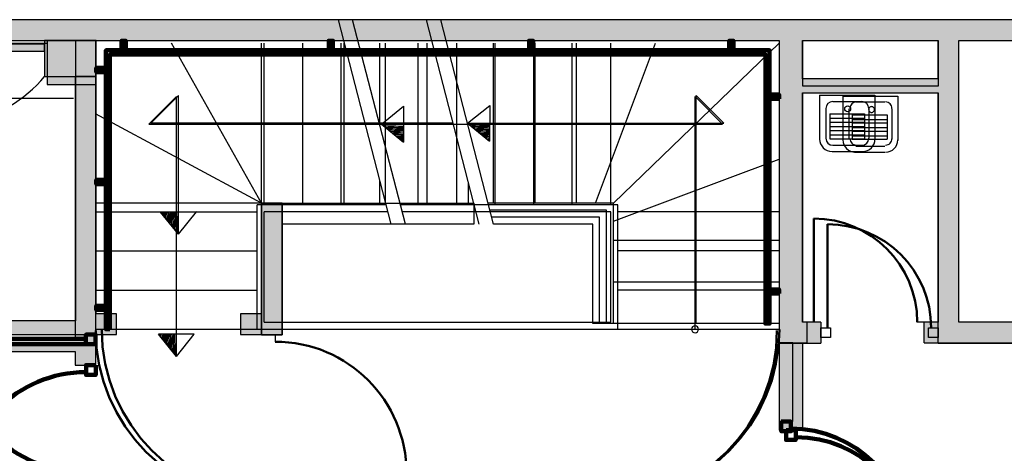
# Model space of a CAD drawing. Header units: metres. Extents: x -1 to 482, y -6 to 64.
# Tile 26 of 33: x 410.28 to 417.41, y 25.09 to 28.23. Entities that reach past the tile are written whole.
import ezdxf

# ---------------------------------------------------------------- set-up
doc = ezdxf.new("R2010")
doc.units = ezdxf.units.M
doc.linetypes.add('CONTINUA', pattern=[0])
doc.linetypes.add('VERDECKT', pattern=[9.525, 6.35, -3.175])
for name, color, linetype, lineweight in [('3D P1 MURS EXISTENTS', 7, 'CONTINUA', 25), ('3D P1 MURS NOUS', 7, 'CONTINUA', 25), ('3D P1 PILAR', 7, 'CONTINUA', 25), ('3D PB MURS', 7, 'CONTINUA', 25), ('3D PB MURS NOUS', 7, 'CONTINUA', 25), ('3D PB PILAR', 7, 'CONTINUA', 25), ('P1 ESCALES 2D', 7, 'CONTINUA', 25), ('P1 MOBLES', 7, 'CONTINUA', 25), ('PB ESCALES 2D', 7, 'CONTINUA', 25), ('PB MOBLES', 7, 'CONTINUA', 25)]:
    doc.layers.add(name, color=color, linetype=linetype, lineweight=lineweight)

# ---------------------------------------------------------------- blocks, each defined once
blk = doc.blocks.new('OBJETO_COMPLEJO_0')
at = {"layer": '3D PB MURS', "color": 7, "linetype": 'CONTINUA', "lineweight": 25, "transparency": 33554687}
for points in [[(412.0277, 26.9008), (412.0277, 25.9495), (412.1777, 25.9495), (412.1777, 26.9008)], [(412.0277, 25.9495), (412.0277, 26.9008), (412.1777, 26.9008), (412.1777, 25.9495)], [(412.0277, 25.9495), (412.0277, 26.9008), (412.0277, 26.9008), (412.0277, 25.9495)], [(412.0277, 26.9008), (412.1777, 26.9008), (412.1777, 26.9008), (412.0277, 26.9008)], [(412.1777, 26.9008), (412.1777, 25.9495), (412.1777, 25.9495), (412.1777, 26.9008)], [(412.1777, 25.9495), (412.0277, 25.9495), (412.0277, 25.9495), (412.1777, 25.9495)]]:
    blk.add_lwpolyline(points, close=True, dxfattribs=at)
blk = doc.blocks.new('OBJETO_COMPLEJO_1')
at = {"layer": '3D PB MURS NOUS', "color": 240, "linetype": 'CONTINUA', "lineweight": 140, "transparency": 33554687}
for points in [[(411.0148, 28.0082), (411.0148, 28.078), (411.0448, 28.078), (411.0448, 28.0082), (411.0148, 28.0082)], [(412.5148, 28.0082), (412.5148, 28.078), (412.5448, 28.078), (412.5448, 28.0082), (412.5148, 28.0082)], [(413.9648, 28.0082), (413.9648, 28.078), (413.9948, 28.078), (413.9948, 28.0082), (413.9648, 28.0082)], [(415.4148, 28.0082), (415.4148, 28.078), (415.4448, 28.078), (415.4448, 28.0082), (415.4148, 28.0082)], [(410.9303, 26.9004), (410.9003, 26.9005), (410.9003, 28.0082), (415.7064, 28.0082), (415.7064, 26.0308), (415.6764, 26.0308), (415.6764, 27.9782), (410.9302, 27.9782), (410.9303, 26.9004)], [(410.9003, 27.8505), (410.8306, 27.8505), (410.8306, 27.8805), (410.9003, 27.8805), (410.9003, 27.8505)], [(415.7762, 27.6574), (415.7064, 27.6574), (415.7064, 27.6874), (415.7762, 27.6874), (415.7762, 27.6574)], [(410.9003, 27.0405), (410.8306, 27.0405), (410.8306, 27.0705), (410.9003, 27.0705), (410.9003, 27.0405)], [(415.7762, 26.2474), (415.7064, 26.2474), (415.7064, 26.2774), (415.7762, 26.2774), (415.7762, 26.2474)]]:
    blk.add_lwpolyline(points, close=True, dxfattribs=at)
blk = doc.blocks.new('OBJETO_COMPLEJO_18')
at = {"layer": '3D P1 MURS NOUS', "color": 240, "linetype": 'CONTINUA', "lineweight": 140, "transparency": 33554687}
for points in [[(411.0148, 28.0082), (411.0148, 28.078), (411.0448, 28.078), (411.0448, 28.0082), (411.0148, 28.0082)], [(412.5148, 28.0082), (412.5148, 28.078), (412.5448, 28.078), (412.5448, 28.0082), (412.5148, 28.0082)], [(413.9648, 28.0082), (413.9648, 28.078), (413.9948, 28.078), (413.9948, 28.0082), (413.9648, 28.0082)], [(415.4148, 28.0082), (415.4148, 28.078), (415.4448, 28.078), (415.4448, 28.0082), (415.4148, 28.0082)], [(410.9304, 25.9895), (410.9004, 25.9896), (410.9003, 28.0082), (415.7064, 28.0082), (415.7064, 26.0308), (415.6764, 26.0308), (415.6764, 27.9782), (410.9302, 27.9782), (410.9304, 25.9895)], [(410.9003, 27.8505), (410.8306, 27.8505), (410.8306, 27.8805), (410.9003, 27.8805), (410.9003, 27.8505)], [(415.7762, 27.6574), (415.7064, 27.6574), (415.7064, 27.6874), (415.7762, 27.6874), (415.7762, 27.6574)], [(415.7762, 26.2474), (415.7064, 26.2474), (415.7064, 26.2774), (415.7762, 26.2774), (415.7762, 26.2474)], [(410.9004, 26.1296), (410.8307, 26.1296), (410.8307, 26.1596), (410.9004, 26.1596), (410.9004, 26.1296)]]:
    blk.add_lwpolyline(points, close=True, dxfattribs=at)
blk = doc.blocks.new('OBJETO_COMPLEJO_43')
at = {"layer": 'P1 ESCALES 2D', "color": 7, "lineweight": 25, "transparency": 33554687}
for start, end in [(90, 270), (270, 90)]:
    blk.add_arc((415.167, 25.9895), 0.025, start, end, dxfattribs=at)

msp = doc.modelspace()

# ---------------------------------------------------------------- hatches: boundary and pattern name
at = {"layer": '3D P1 MURS EXISTENTS', "linetype": 'CONTINUA', "lineweight": 18, "true_color": 0xa0a0a0, "transparency": 33554687}
for points in [[(426.8464, 28.2282), (401.2904, 28.2282), (401.2607, 28.0782), (426.8153, 28.0782)], [(408.9875, 28.002), (410.457, 28.002), (410.457, 28.052), (408.9875, 28.052)], [(415.777, 28.0782), (415.777, 25.8895), (415.947, 25.8895), (415.947, 28.0782)], [(417.077, 26.0395), (417.077, 28.0782), (416.927, 28.0782), (416.927, 26.0395)], [(410.827, 25.7295), (410.827, 27.8195), (410.677, 27.8195), (410.677, 25.7295)], [(415.947, 27.6995), (416.927, 27.6995), (416.927, 27.7495), (415.947, 27.7495)], [(416.077, 25.8895), (416.077, 26.0395), (415.947, 26.0395), (415.947, 25.8895)], [(416.927, 25.8895), (417.707, 25.8895), (417.707, 26.0395), (416.927, 26.0395)], [(409.8657, 25.8295), (410.677, 25.8295), (410.677, 25.9295), (409.8657, 25.9295)]]:
    msp.add_hatch(color=253, dxfattribs=at).paths.add_polyline_path(points)
at = {"layer": '3D P1 MURS NOUS', "linetype": 'CONTINUA', "lineweight": 18, "transparency": 33554687}
msp.add_hatch(color=220, dxfattribs=at).paths.add_polyline_path([(415.777, 25.8895), (415.777, 25.2588), (415.947, 25.2588), (415.947, 25.8895)])
at = {"layer": '3D P1 PILAR', "linetype": 'CONTINUA', "lineweight": 18, "transparency": 33554687}
msp.add_hatch(color=9, dxfattribs=at).paths.add_polyline_path([(410.457, 27.8195), (410.827, 27.8195), (410.827, 28.0782), (410.457, 28.0782)])
at = {"layer": '3D PB MURS', "linetype": 'CONTINUA', "lineweight": 18, "true_color": 0xa0a0a0, "transparency": 33554687}
for points in [[(421.2867, 28.2282), (407.2764, 28.2282), (407.2764, 28.0782), (408.7793, 28.0782), (408.7793, 28.0801), (408.8793, 28.0801), (408.8793, 28.0782), (421.2867, 28.0782)], [(410.8306, 25.9508), (410.8306, 28.0782), (410.6806, 28.0782), (410.6806, 25.9508)], [(415.7764, 28.0782), (415.7764, 25.8908), (415.9464, 25.8908), (415.9464, 28.0782)], [(417.0764, 26.0408), (417.0764, 28.0782), (416.9264, 28.0782), (416.9264, 26.0408)], [(415.9464, 27.7008), (416.9264, 27.7008), (416.9264, 27.8008), (415.9464, 27.8008)], [(412.1777, 25.9508), (412.1777, 26.9008), (412.0277, 26.9008), (412.0277, 25.9508)], [(410.8306, 25.9508), (410.9764, 25.9508), (410.9764, 26.1008), (410.8306, 26.1008)], [(411.8764, 25.9508), (412.0277, 25.9508), (412.0277, 26.1008), (411.8764, 26.1008)], [(409.8279, 25.9508), (410.6806, 25.9508), (410.6806, 26.0508), (409.8279, 26.0508)], [(415.9464, 26.0408), (415.9464, 25.8908), (415.9764, 25.8908), (415.9764, 26.0408)], [(416.8264, 25.8908), (417.7064, 25.8908), (417.7064, 26.0408), (416.8264, 26.0408)]]:
    msp.add_hatch(color=253, dxfattribs=at).paths.add_polyline_path(points)
at = {"layer": '3D PB MURS NOUS', "linetype": 'CONTINUA', "lineweight": 18, "transparency": 33554687}
msp.add_hatch(color=220, dxfattribs=at).paths.add_polyline_path([(415.8764, 25.3208), (415.8764, 25.8908), (415.7764, 25.8908), (415.7764, 25.3208)])
at = {"layer": '3D PB PILAR', "linetype": 'CONTINUA', "lineweight": 18, "transparency": 33554687}
msp.add_hatch(color=9, dxfattribs=at).paths.add_polyline_path([(410.4764, 27.7608), (410.8306, 27.7608), (410.8306, 28.0782), (410.4764, 28.0782)])

# ---------------------------------------------------------------- linework, layer by layer
at = {"layer": '3D P1 MURS EXISTENTS', "color": 7, "linetype": 'CONTINUA', "lineweight": 25, "transparency": 33554687}
for p, q in [((426.8464, 28.2282), (401.2904, 28.2282)), ((408.9875, 28.0782), (415.777, 28.0782)), ((410.457, 28.052), (408.9875, 28.052)), ((410.457, 28.002), (410.457, 28.052)), ((415.777, 28.0782), (415.777, 25.8895)), ((415.947, 27.7495), (415.947, 28.0782)), ((415.947, 28.0782), (416.927, 28.0782)), ((416.927, 28.0782), (416.927, 27.7495)), ((417.077, 26.0395), (417.077, 28.0782)), ((417.077, 28.0782), (418.987, 28.0782)), ((408.9875, 28.002), (410.457, 28.002)), ((410.827, 27.8195), (410.677, 27.8195)), ((410.677, 27.8195), (410.677, 25.9295)), ((410.827, 25.7295), (410.827, 27.8195)), ((416.927, 27.7495), (415.947, 27.7495)), ((415.947, 27.6995), (416.927, 27.6995)), ((415.947, 26.0395), (415.947, 27.6995)), ((416.927, 27.6995), (416.927, 26.0395)), ((416.077, 26.0395), (415.947, 26.0395)), ((416.077, 26.0395), (416.077, 25.8895)), ((416.927, 25.8895), (416.927, 26.0395)), ((417.707, 26.0395), (417.077, 26.0395)), ((410.677, 25.9295), (409.8657, 25.9295)), ((415.777, 25.8895), (415.947, 25.8895)), ((415.947, 25.8895), (416.077, 25.8895)), ((416.927, 25.8895), (417.707, 25.8895)), ((409.8657, 25.8295), (410.677, 25.8295)), ((410.677, 25.8295), (410.677, 25.7295)), ((410.677, 25.7295), (410.827, 25.7295))]:
    msp.add_line(p, q, dxfattribs=at)
at = {"layer": '3D P1 MURS EXISTENTS', "color": 202, "linetype": 'CONTINUA', "lineweight": 50, "transparency": 33554687}
msp.add_line((416.127, 25.9995), (416.127, 26.7495), dxfattribs=at)
at = {"layer": '3D P1 MURS EXISTENTS', "color": 7, "linetype": 'CONTINUA', "lineweight": 25, "transparency": 33554687}
for points in [[(416.147, 25.9295), (416.077, 25.9295), (416.077, 25.9995), (416.147, 25.9995), (416.147, 25.9295)], [(416.927, 25.9295), (416.857, 25.9295), (416.857, 25.9995), (416.927, 25.9995), (416.927, 25.9295)]]:
    msp.add_lwpolyline(points, close=True, dxfattribs=at)
at = {"layer": '3D P1 MURS EXISTENTS', "color": 202, "linetype": 'CONTINUA', "lineweight": 50, "transparency": 33554687}
msp.add_arc((416.127, 25.9995), 0.75, 0, 90, dxfattribs=at)
at = {"layer": '3D P1 MURS NOUS', "color": 7, "linetype": 'CONTINUA', "lineweight": 25, "transparency": 33554687}
for p, q in [((415.777, 25.8895), (415.777, 25.2588)), ((415.947, 25.8895), (415.777, 25.8895)), ((415.947, 25.2588), (415.947, 25.8895)), ((415.947, 25.2588), (415.777, 25.2588))]:
    msp.add_line(p, q, dxfattribs=at)
at = {"layer": '3D P1 MURS NOUS', "color": 240, "linetype": 'CONTINUA', "lineweight": 140, "transparency": 33554687}
for points in [[(410.827, 25.7295), (410.827, 25.6595), (410.757, 25.6595), (410.757, 25.7295), (410.827, 25.7295)], [(415.827, 25.2588), (415.827, 25.1888), (415.897, 25.1888), (415.897, 25.2588), (415.827, 25.2588)]]:
    msp.add_lwpolyline(points, close=True, dxfattribs=at)
for centre, radius, start, end in [((410.757, 24.7804), 0.899, 90, 180), ((415.897, 24.3688), 0.84, 0, 90)]:
    msp.add_arc(centre, radius, start, end, dxfattribs=at)
at = {"layer": '3D P1 PILAR', "color": 7, "linetype": 'CONTINUA', "lineweight": 25, "transparency": 33554687}
for p, q in [((410.827, 28.0782), (410.457, 28.0782)), ((410.457, 28.0782), (410.457, 27.8195)), ((410.827, 27.8195), (410.827, 28.0782)), ((410.457, 27.8195), (410.827, 27.8195))]:
    msp.add_line(p, q, dxfattribs=at)
at = {"layer": '3D PB MURS', "color": 7, "linetype": 'CONTINUA', "lineweight": 25, "transparency": 33554687}
for p, q in [((421.2867, 28.2282), (407.2764, 28.2282)), ((408.8793, 28.0782), (410.6806, 28.0782)), ((410.6806, 28.0782), (410.6806, 26.0508)), ((410.8306, 28.0782), (415.7764, 28.0782)), ((410.8306, 26.1008), (410.8306, 28.0782)), ((415.7764, 28.0782), (415.7764, 25.8908)), ((415.9464, 28.0782), (416.9264, 28.0782)), ((415.9464, 27.8008), (415.9464, 28.0782)), ((416.9264, 28.0782), (416.9264, 27.8008)), ((417.0764, 28.0782), (418.987, 28.0782)), ((417.0764, 26.0408), (417.0764, 28.0782)), ((416.9264, 27.8008), (415.9464, 27.8008)), ((415.9464, 27.7008), (416.9264, 27.7008)), ((415.9464, 26.0408), (415.9464, 27.7008)), ((416.9264, 27.7008), (416.9264, 26.0408)), ((412.1777, 26.9008), (412.0277, 26.9008)), ((412.0277, 26.9008), (412.0277, 26.1008)), ((412.1777, 25.9508), (412.1777, 26.9008)), ((410.9764, 26.1008), (410.8306, 26.1008)), ((410.9764, 25.9508), (410.9764, 26.1008)), ((412.0277, 26.1008), (411.8764, 26.1008)), ((411.8764, 26.1008), (411.8764, 25.9508)), ((410.6806, 26.0508), (409.8279, 26.0508)), ((415.9764, 26.0408), (415.9464, 26.0408)), ((415.9764, 26.0408), (415.9764, 25.8908)), ((416.0264, 26.0408), (415.9764, 26.0408)), ((416.8264, 26.0408), (416.7764, 26.0408)), ((416.8264, 25.8908), (416.8264, 26.0408)), ((416.9264, 26.0408), (416.8264, 26.0408)), ((417.7064, 26.0408), (417.0764, 26.0408)), ((409.8279, 25.9508), (410.6806, 25.9508)), ((410.6806, 25.9508), (410.8306, 25.9508)), ((410.8306, 25.9508), (410.9764, 25.9508)), ((411.8764, 25.9508), (412.0277, 25.9508)), ((412.0277, 25.9508), (412.1777, 25.9508)), ((412.127, 25.9495), (412.127, 25.8995)), ((415.7764, 25.8908), (415.9464, 25.8908)), ((415.9464, 25.8908), (415.9764, 25.8908)), ((416.8264, 25.8908), (417.7064, 25.8908))]:
    msp.add_line(p, q, dxfattribs=at)
at = {"layer": '3D PB MURS', "color": 202, "linetype": 'CONTINUA', "lineweight": 50, "transparency": 33554687}
msp.add_line((416.0264, 26.0408), (416.0264, 26.7908), dxfattribs=at)
for centre, radius in [((416.0264, 26.0408), 0.75), ((412.127, 24.9484), 0.9511)]:
    msp.add_arc(centre, radius, 0, 90, dxfattribs=at)
at = {"layer": '3D PB MURS NOUS', "color": 7, "linetype": 'CONTINUA', "lineweight": 25, "transparency": 33554687}
for p, q in [((415.8764, 25.8908), (415.7764, 25.8908)), ((415.7764, 25.8908), (415.7764, 25.3208)), ((415.8764, 25.3208), (415.8764, 25.8908)), ((415.8764, 25.3208), (415.7764, 25.3208))]:
    msp.add_line(p, q, dxfattribs=at)
at = {"layer": '3D PB MURS NOUS', "color": 240, "linetype": 'CONTINUA', "lineweight": 140, "transparency": 33554687}
for points in [[(409.8064, 25.8808), (410.7564, 25.8808), (410.7564, 25.9008), (410.7564, 25.9208), (409.8064, 25.9208), (409.8064, 25.9008), (409.8064, 25.8808)], [(410.8264, 25.8808), (410.8264, 25.9508), (410.7564, 25.9508), (410.7564, 25.8808), (410.8264, 25.8808)], [(415.7914, 25.3208), (415.7914, 25.2508), (415.8614, 25.2508), (415.8614, 25.3208), (415.7914, 25.3208)]]:
    msp.add_lwpolyline(points, close=True, dxfattribs=at)
for centre, radius, start, end in [((410.7564, 25.9008), 0.95, 180, 270), ((415.8614, 24.4211), 0.8497, 0, 90)]:
    msp.add_arc(centre, radius, start, end, dxfattribs=at)
at = {"layer": '3D PB PILAR', "color": 7, "linetype": 'CONTINUA', "lineweight": 25, "transparency": 33554687}
for p, q in [((410.8306, 28.0782), (410.4764, 28.0782)), ((410.4764, 28.0782), (410.4764, 27.7608)), ((410.8306, 27.7608), (410.8306, 28.0782)), ((410.4764, 27.7608), (410.8306, 27.7608))]:
    msp.add_line(p, q, dxfattribs=at)
at = {"layer": 'P1 ESCALES 2D', "color": 7, "lineweight": 25, "transparency": 33554687}
for p, q in [((412.9668, 26.7495), (412.5843, 28.2285)), ((413.0701, 26.7495), (412.6876, 28.2285)), ((412.047, 26.8895), (412.047, 28.0595)), ((412.3259, 26.8895), (412.3259, 28.0595)), ((412.6048, 26.8895), (412.6048, 28.0595)), ((412.8837, 27.4702), (412.8837, 28.0595)), ((413.1625, 26.8895), (413.1625, 28.0595)), ((413.4414, 26.8895), (413.4414, 28.0595)), ((413.7203, 26.8895), (413.7203, 28.0595)), ((413.9992, 26.8895), (413.9992, 28.0595)), ((414.2781, 26.8895), (414.2781, 28.0595)), ((414.557, 26.8895), (414.557, 28.0595)), ((411.2108, 27.4745), (411.4108, 27.6745)), ((411.4108, 25.7946), (411.4108, 27.6745)), ((415.167, 25.9895), (415.167, 27.6745)), ((415.167, 27.6745), (415.367, 27.4745)), ((416.2385, 27.6767), (416.6355, 27.6767)), ((416.2385, 27.6767), (416.2385, 27.3559)), ((416.6355, 27.6767), (416.6355, 27.3559)), ((412.8955, 27.4745), (413.057, 27.6032)), ((413.057, 27.6032), (413.055, 27.3433)), ((416.3314, 27.6345), (416.5426, 27.6345)), ((416.2807, 27.5838), (416.2807, 27.3643)), ((416.3061, 27.5416), (416.3061, 27.3643)), ((416.3061, 27.5416), (416.5595, 27.5416)), ((416.5595, 27.5416), (416.5595, 27.3643)), ((416.5933, 27.5838), (416.5933, 27.3643)), ((411.2108, 27.4745), (415.367, 27.4745)), ((412.8955, 27.4745), (413.055, 27.3433)), ((416.3061, 27.5078), (416.5595, 27.5078)), ((416.3061, 27.4825), (416.5595, 27.4825)), ((416.3061, 27.4488), (416.5595, 27.4488)), ((416.3061, 27.4234), (416.5595, 27.4234)), ((416.3061, 27.3897), (416.5595, 27.3897)), ((416.3061, 27.3643), (416.5595, 27.3643)), ((416.3314, 27.3137), (416.5426, 27.3137)), ((416.3229, 27.2715), (416.5426, 27.2715)), ((412.8837, 26.8895), (412.8837, 27.0708)), ((411.997, 25.9895), (411.997, 26.8895)), ((412.9306, 26.8895), (411.997, 26.8895)), ((414.607, 26.8895), (413.0338, 26.8895)), ((414.607, 25.9895), (414.607, 26.8895)), ((410.827, 26.8395), (411.997, 26.8395)), ((412.047, 26.0395), (412.047, 26.8395)), ((412.9435, 26.8395), (412.047, 26.8395)), ((414.557, 26.8395), (413.0468, 26.8395)), ((414.557, 26.0395), (414.557, 26.8395)), ((415.777, 26.8395), (414.607, 26.8395)), ((410.827, 26.5561), (411.997, 26.5561)), ((415.777, 26.5561), (414.607, 26.5561)), ((410.827, 26.2728), (411.997, 26.2728)), ((415.777, 26.2728), (414.607, 26.2728)), ((412.047, 26.0395), (414.557, 26.0395)), ((410.827, 25.9895), (415.777, 25.9895)), ((411.5407, 25.9546), (411.2809, 25.9527)), ((411.412, 25.7932), (411.5407, 25.9546)), ((411.412, 25.7932), (411.2809, 25.9527))]:
    msp.add_line(p, q, dxfattribs=at)
for points in [[(416.3356, 27.6345), (416.3263, 27.6335), (416.3175, 27.6308), (416.3096, 27.6266), (416.3028, 27.6209), (416.2971, 27.614), (416.2928, 27.6061), (416.2901, 27.5974), (416.2892, 27.5881)], [(416.5933, 27.5881), (416.5923, 27.5974), (416.5896, 27.6061), (416.5853, 27.614), (416.5797, 27.6209), (416.5728, 27.6266), (416.5649, 27.6308), (416.5562, 27.6335), (416.5468, 27.6345)], [(416.2385, 27.3601), (416.2403, 27.3422), (416.2454, 27.3256), (416.2536, 27.3105), (416.2645, 27.2974), (416.2776, 27.2866), (416.2926, 27.2784), (416.3093, 27.2733), (416.3272, 27.2715)], [(416.2892, 27.3686), (416.2901, 27.3592), (416.2928, 27.3505), (416.2971, 27.3426), (416.3028, 27.3357), (416.3096, 27.3301), (416.3175, 27.3258), (416.3263, 27.3231), (416.3356, 27.3221)], [(416.5468, 27.3221), (416.5562, 27.3231), (416.5649, 27.3258), (416.5728, 27.3301), (416.5797, 27.3357), (416.5853, 27.3426), (416.5896, 27.3505), (416.5923, 27.3592), (416.5933, 27.3686)], [(416.5468, 27.2715), (416.5647, 27.2733), (416.5813, 27.2784), (416.5964, 27.2866), (416.6095, 27.2974), (416.6203, 27.3105), (416.6285, 27.3256), (416.6337, 27.3422), (416.6355, 27.3601)]]:
    msp.add_lwpolyline(points, dxfattribs=at)
msp.add_lwpolyline([(416.4666, 27.5796), (416.4661, 27.5839), (416.4649, 27.5878), (416.4629, 27.5914), (416.4604, 27.5945), (416.4572, 27.5971), (416.4537, 27.5991), (416.4497, 27.6003), (416.4454, 27.6007), (416.4412, 27.6003), (416.4372, 27.5991), (416.4336, 27.5971), (416.4305, 27.5945), (416.4279, 27.5914), (416.426, 27.5878), (416.4247, 27.5839), (416.4243, 27.5796), (416.4247, 27.5754), (416.426, 27.5714), (416.4279, 27.5678), (416.4305, 27.5647), (416.4336, 27.5621), (416.4372, 27.5602), (416.4412, 27.5589), (416.4454, 27.5585), (416.4497, 27.5589), (416.4537, 27.5602), (416.4572, 27.5621), (416.4604, 27.5647), (416.4629, 27.5678), (416.4649, 27.5714), (416.4661, 27.5754), (416.4666, 27.5796)], close=True, dxfattribs=at)
for centre, radius, start, end in [((409.722, 28.4293), 0.955, 280.07356, 320.31899), ((413.2349, 35.5967), 8.1393, 267.70046, 268.73965), ((413.2349, 35.5967), 8.1493, 267.79325, 268.74067), ((413.2349, 35.5967), 8.1593, 267.88561, 268.7417), ((413.2349, 35.5967), 8.1693, 267.97755, 268.74272), ((413.2349, 35.5967), 8.1793, 268.06907, 268.74373), ((413.2349, 35.5967), 8.1893, 268.16019, 268.74475), ((413.2349, 35.5967), 8.1993, 268.25089, 268.74576), ((413.2349, 35.5967), 8.2093, 268.34119, 268.74677), ((413.2349, 35.5967), 8.2193, 268.43108, 268.74777), ((413.2349, 35.5967), 8.2293, 268.52057, 268.74878), ((413.2349, 35.5967), 8.2393, 268.60967, 268.74978), ((413.2349, 35.5967), 8.2493, 268.69838, 268.75078), ((419.5342, 26.1326), 8.2493, 181.24922, 181.30162), ((419.5342, 26.1326), 8.2393, 181.25022, 181.39033), ((419.5342, 26.1326), 8.2293, 181.25122, 181.47943), ((419.5342, 26.1326), 8.2193, 181.25223, 181.56892), ((419.5342, 26.1326), 8.2093, 181.25323, 181.65881), ((419.5342, 26.1326), 8.1993, 181.25424, 181.74911), ((419.5342, 26.1326), 8.1893, 181.25525, 181.83981), ((419.5342, 26.1326), 8.1793, 181.25627, 181.93093), ((419.5342, 26.1326), 8.1693, 181.25728, 182.02245), ((419.5342, 26.1326), 8.1593, 181.2583, 182.11439), ((419.5342, 26.1326), 8.1493, 181.25933, 182.20675), ((419.5342, 26.1326), 8.1393, 181.26035, 182.29954)]:
    msp.add_arc(centre, radius, start, end, dxfattribs=at)
at = {"layer": 'P1 MOBLES', "color": 202, "linetype": 'VERDECKT', "lineweight": 50, "transparency": 33554687}
for centre, start, end in [((412.1126, 25.9892), 180, 270), ((414.5363, 25.9883), 270, 0)]:
    msp.add_arc(centre, 1.2418, start, end, dxfattribs=at)
at = {"layer": 'PB ESCALES 2D', "color": 7, "linetype": 'CONTINUA', "lineweight": 25, "transparency": 33554687}
for p, q in [((413.6043, 26.7508), (413.2218, 28.2298)), ((413.7076, 26.7508), (413.3251, 28.2298)), ((408.8764, 28.0608), (410.4764, 28.0608)), ((412.0264, 26.9008), (411.3769, 28.0608)), ((412.0264, 26.9008), (412.0264, 28.0608)), ((412.3264, 26.9008), (412.3264, 28.0608)), ((412.6264, 26.9008), (412.6264, 28.0608)), ((412.9264, 26.9008), (412.9264, 28.0608)), ((413.2264, 26.9008), (413.2264, 28.0608)), ((413.7064, 28.0608), (413.7064, 26.9008)), ((414.0064, 28.0608), (414.0064, 26.9008)), ((414.3064, 28.0608), (414.3064, 26.9008)), ((414.4464, 26.9008), (414.8814, 28.0608)), ((414.5764, 26.9008), (415.7764, 28.0608)), ((411.2264, 27.4808), (411.4264, 27.6808)), ((411.4264, 26.6792), (411.4264, 27.6808)), ((415.1764, 26.0308), (415.1764, 27.6808)), ((415.1764, 27.6808), (415.3764, 27.4808)), ((409.8597, 27.6608), (410.6669, 27.6608)), ((413.5188, 27.4808), (413.6802, 27.6095)), ((413.6802, 27.6095), (413.6783, 27.3497)), ((412.0264, 26.9008), (410.8264, 27.5477)), ((413.4155, 27.4808), (411.2264, 27.4808)), ((413.5188, 27.4808), (415.3764, 27.4808)), ((413.5188, 27.4808), (413.6783, 27.3497)), ((414.5764, 26.7708), (415.7764, 27.2208)), ((413.5264, 26.9008), (413.5264, 27.0518)), ((412.0264, 26.9008), (410.8264, 26.9008)), ((412.0264, 26.9008), (413.5655, 26.9008)), ((413.5655, 26.9008), (413.5655, 26.7508)), ((414.5764, 26.9008), (413.6688, 26.9008)), ((414.5764, 26.0308), (414.5764, 26.9008)), ((411.5564, 26.8392), (411.2965, 26.8373)), ((411.4276, 26.6778), (411.2965, 26.8373)), ((411.4276, 26.6778), (411.5564, 26.8392)), ((414.5264, 26.8508), (413.6817, 26.8508)), ((414.5264, 26.0308), (414.5264, 26.8508)), ((413.5655, 26.7508), (412.1764, 26.7508)), ((414.4764, 26.8008), (413.6947, 26.8008)), ((414.4264, 26.7508), (413.7076, 26.7508)), ((414.4264, 26.0308), (414.4264, 26.7508)), ((414.4764, 26.0308), (414.4764, 26.8008)), ((415.7764, 26.6308), (414.5764, 26.6308)), ((415.7764, 26.3308), (414.5764, 26.3308)), ((414.5764, 26.0308), (414.4264, 26.0308)), ((415.7764, 26.0308), (414.5764, 26.0308))]:
    msp.add_line(p, q, dxfattribs=at)
at = {"layer": 'PB ESCALES 2D', "color": 7, "lineweight": 25, "transparency": 33554687}
for p, q in [((416.0695, 27.683), (416.4701, 27.683)), ((416.0695, 27.683), (416.0695, 27.3663)), ((416.4701, 27.683), (416.4701, 27.3663)), ((416.1646, 27.6379), (416.375, 27.6379)), ((416.1145, 27.5878), (416.1145, 27.3713)), ((416.1433, 27.5474), (416.1433, 27.3671)), ((416.1433, 27.5474), (416.3938, 27.5474)), ((416.3938, 27.5474), (416.3938, 27.3671)), ((416.4251, 27.5878), (416.4251, 27.3713)), ((416.1433, 27.5173), (416.3938, 27.5173)), ((416.1433, 27.4873), (416.3938, 27.4873)), ((416.1433, 27.4572), (416.3938, 27.4572)), ((416.1433, 27.4272), (416.3938, 27.4272)), ((416.1433, 27.3971), (416.3938, 27.3971)), ((416.1433, 27.3671), (416.3938, 27.3671)), ((416.1646, 27.3212), (416.375, 27.3212)), ((416.1596, 27.2761), (416.38, 27.2761))]:
    msp.add_line(p, q, dxfattribs=at)
msp.add_circle((416.2724, 27.5851), 0.0213, dxfattribs=at)
for centre, radius, start, end in [((416.1646, 27.5878), 0.0501, 90, 180), ((416.375, 27.5878), 0.0501, 0, 90), ((416.1596, 27.3663), 0.0902, 180, 270), ((416.1646, 27.3713), 0.0501, 180, 270), ((416.375, 27.3713), 0.0501, 270, 0), ((416.38, 27.3663), 0.0902, 270, 0)]:
    msp.add_arc(centre, radius, start, end, dxfattribs=at)
at = {"layer": 'PB ESCALES 2D', "color": 7, "linetype": 'CONTINUA', "lineweight": 25, "transparency": 33554687}
for centre, radius, start, end in [((413.8582, 35.603), 8.1393, 267.70046, 268.73965), ((413.8582, 35.603), 8.1493, 267.79325, 268.74067), ((413.8582, 35.603), 8.1593, 267.88561, 268.7417), ((413.8582, 35.603), 8.1693, 267.97755, 268.74271), ((413.8582, 35.603), 8.1793, 268.06907, 268.74373), ((413.8582, 35.603), 8.1893, 268.16019, 268.74474), ((413.8582, 35.603), 8.1993, 268.25089, 268.74576), ((413.8582, 35.603), 8.2093, 268.34119, 268.74677), ((413.8582, 35.603), 8.2193, 268.43108, 268.74777), ((413.8582, 35.603), 8.2293, 268.52057, 268.74878), ((413.8582, 35.603), 8.2393, 268.60967, 268.74978), ((413.8582, 35.603), 8.2493, 268.69838, 268.75078), ((419.5499, 27.0172), 8.2493, 181.24922, 181.30162), ((419.5499, 27.0172), 8.2393, 181.25022, 181.39032), ((419.5499, 27.0172), 8.2293, 181.25122, 181.47943), ((419.5499, 27.0172), 8.2193, 181.25223, 181.56892), ((419.5499, 27.0172), 8.2093, 181.25323, 181.65881), ((419.5499, 27.0172), 8.1993, 181.25424, 181.74911), ((419.5499, 27.0172), 8.1893, 181.25525, 181.83981), ((419.5499, 27.0172), 8.1793, 181.25627, 181.93092), ((419.5499, 27.0172), 8.1693, 181.25728, 182.02245), ((419.5499, 27.0172), 8.1593, 181.2583, 182.11439), ((419.5499, 27.0172), 8.1493, 181.25933, 182.20675), ((419.5499, 27.0172), 8.1393, 181.26035, 182.29954)]:
    msp.add_arc(centre, radius, start, end, dxfattribs=at)
at = {"layer": 'PB MOBLES', "color": 202, "linetype": 'VERDECKT', "lineweight": 50, "transparency": 33554687}
for centre, start, end in [((412.0689, 25.9809), 180, 270), ((414.5187, 25.9809), 270, 0)]:
    msp.add_arc(centre, 1.2418, start, end, dxfattribs=at)

# ---------------------------------------------------------------- block references
at = {"layer": '3D P1 MURS NOUS', "color": 240, "linetype": 'CONTINUA', "lineweight": 140, "transparency": 33554687}
msp.add_blockref('OBJETO_COMPLEJO_18', (0, 0), dxfattribs=at)
at = {"layer": '3D PB MURS', "color": 7, "linetype": 'CONTINUA', "lineweight": 25, "transparency": 33554687}
msp.add_blockref('OBJETO_COMPLEJO_0', (0, 0), dxfattribs=at)
at = {"layer": '3D PB MURS NOUS', "color": 240, "linetype": 'CONTINUA', "lineweight": 140, "transparency": 33554687}
msp.add_blockref('OBJETO_COMPLEJO_1', (0, 0), dxfattribs=at)
at = {"layer": 'P1 ESCALES 2D', "color": 7, "lineweight": 25, "transparency": 33554687}
msp.add_blockref('OBJETO_COMPLEJO_43', (0, 0), dxfattribs=at)

doc.saveas('drawing.dxf')
